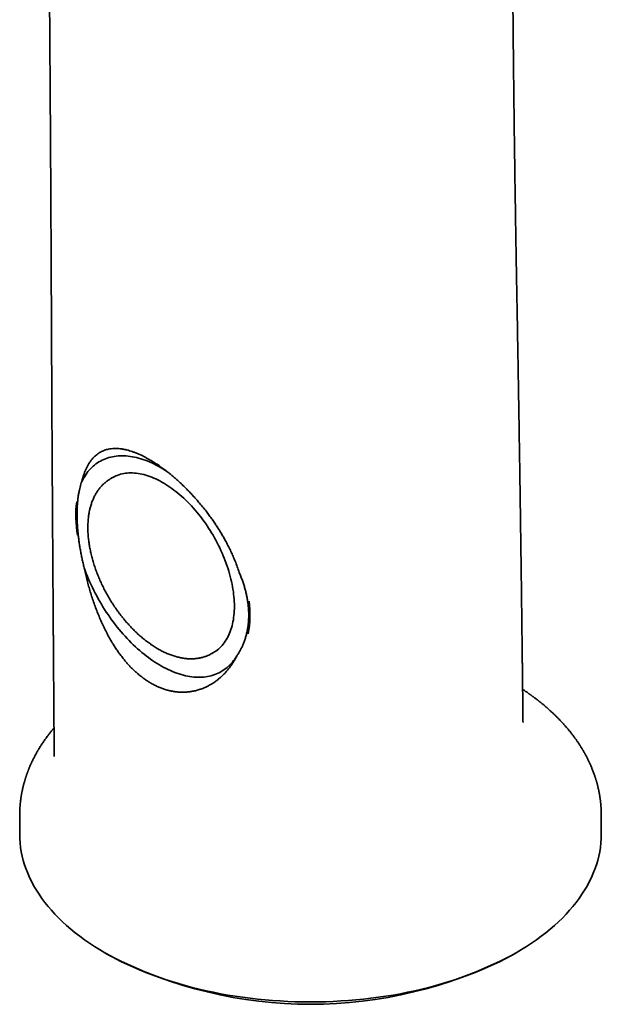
# Model space of a CAD drawing. Header units: millimetres. Extents: x 8 to 756, y 12 to 1057.
# Tile 7 of 28: x 594 to 646, y 270 to 357. Entities that reach past the tile are written whole.
import ezdxf

# ---------------------------------------------------------------- set-up
doc = ezdxf.new("R2010")
doc.units = ezdxf.units.MM

msp = doc.modelspace()

# ---------------------------------------------------------------- linework, layer by layer
at = {"color": 7, "linetype": 'Continuous', "lineweight": 35}
for p, q in [((602.256, 316.269), (602.115, 316.187)), ((611.064, 300.685), (611.206, 300.767)), ((611.066, 300.686), (611.064, 300.685)), ((601.59, 274.165), (601.943, 273.961)), ((637.658, 273.961), (638.012, 274.165))]:
    msp.add_line(p, q, dxfattribs=at)
at = {"color": 7, "linetype": 'Continuous', "lineweight": 35, "flags": 128}
for points in [[(599.548, 315.92), (599.628, 316.08), (599.713, 316.235), (599.803, 316.384), (599.897, 316.529), (599.996, 316.668), (600.098, 316.801), (600.205, 316.929), (600.317, 317.051), (600.432, 317.167), (600.552, 317.278), (600.675, 317.383), (600.802, 317.481), (600.933, 317.574), (601.068, 317.66), (601.207, 317.741), (601.349, 317.815), (601.494, 317.883), (601.643, 317.944), (601.795, 317.999), (601.95, 318.048), (602.108, 318.091), (602.269, 318.127), (602.433, 318.156), (602.6, 318.179), (602.769, 318.196), (602.941, 318.206), (603.115, 318.209), (603.292, 318.206), (603.47, 318.196), (603.651, 318.18), (603.833, 318.157), (604.018, 318.128), (604.204, 318.093), (604.391, 318.051), (604.58, 318.002), (604.77, 317.947), (604.962, 317.886), (605.154, 317.819), (605.347, 317.745), (605.541, 317.665), (605.736, 317.578), (605.931, 317.486), (606.127, 317.388), (606.323, 317.283), (606.519, 317.173), (606.715, 317.057), (606.911, 316.935), (607.04, 316.851)], [(602.256, 316.269), (602.288, 316.287), (602.417, 316.355), (602.55, 316.418), (602.686, 316.473), (602.825, 316.523), (602.968, 316.566), (603.113, 316.603), (603.262, 316.633), (603.413, 316.656), (603.567, 316.674), (603.723, 316.684), (603.882, 316.688), (604.043, 316.686), (604.206, 316.677), (604.371, 316.661), (604.538, 316.639), (604.707, 316.61), (604.878, 316.575), (605.05, 316.534), (605.223, 316.486), (605.398, 316.432), (605.573, 316.371), (605.75, 316.304), (605.927, 316.231), (606.105, 316.151), (606.284, 316.066), (606.462, 315.974), (606.641, 315.877), (606.821, 315.773), (607, 315.664), (607.178, 315.549), (607.357, 315.429), (607.535, 315.303), (607.712, 315.171), (607.889, 315.034), (608.064, 314.892), (608.239, 314.745), (608.412, 314.593), (608.584, 314.436), (608.755, 314.274), (608.924, 314.108), (609.091, 313.937), (609.256, 313.762), (609.419, 313.582), (609.58, 313.399), (609.739, 313.211), (609.895, 313.02), (610.049, 312.825), (610.2, 312.627), (610.349, 312.426), (610.494, 312.221), (610.637, 312.013), (610.776, 311.803), (610.912, 311.59), (611.045, 311.375), (611.174, 311.157), (611.3, 310.937), (611.422, 310.715), (611.54, 310.492), (611.655, 310.266), (611.765, 310.04), (611.872, 309.812), (611.974, 309.583), (612.072, 309.354), (612.166, 309.123), (612.256, 308.892), (612.341, 308.661), (612.422, 308.43), (612.498, 308.199), (612.569, 307.968), (612.636, 307.738), (612.698, 307.508), (612.755, 307.279), (612.808, 307.051), (612.855, 306.824), (612.898, 306.598), (612.936, 306.374), (612.969, 306.152), (612.996, 305.932), (613.019, 305.713), (613.037, 305.497), (613.049, 305.284), (613.057, 305.073), (613.06, 304.864), (613.057, 304.659), (613.049, 304.457), (613.037, 304.258), (613.019, 304.062), (612.996, 303.87), (612.969, 303.682), (612.936, 303.498), (612.898, 303.317), (612.855, 303.141), (612.808, 302.969), (612.755, 302.801), (612.698, 302.639), (612.636, 302.48), (612.569, 302.327), (612.498, 302.179), (612.422, 302.035), (612.341, 301.897), (612.256, 301.764), (612.166, 301.637), (612.072, 301.515), (611.974, 301.399), (611.872, 301.288), (611.765, 301.183), (611.655, 301.084), (611.54, 300.991), (611.422, 300.904), (611.3, 300.824), (611.206, 300.767)], [(613.278, 300.477), (613.186, 300.33), (613.09, 300.189), (612.989, 300.053), (612.884, 299.923), (612.775, 299.798), (612.661, 299.679), (612.544, 299.565), (612.422, 299.458), (612.297, 299.356), (612.168, 299.261), (612.035, 299.171), (611.898, 299.088), (611.758, 299.011), (611.614, 298.94), (611.467, 298.876), (611.317, 298.817), (611.163, 298.765), (611.007, 298.72), (610.847, 298.681), (610.685, 298.648), (610.519, 298.622), (610.351, 298.602), (610.181, 298.589), (610.008, 298.583), (609.833, 298.583), (609.655, 298.589), (609.476, 298.602), (609.294, 298.621), (609.111, 298.647), (608.926, 298.68), (608.739, 298.719), (608.551, 298.764), (608.362, 298.816), (608.171, 298.874), (607.979, 298.938), (607.787, 299.009), (607.593, 299.086), (607.399, 299.169), (607.204, 299.258), (607.008, 299.353), (606.813, 299.455), (606.617, 299.562), (606.421, 299.675), (606.225, 299.794), (606.029, 299.918), (605.834, 300.049), (605.639, 300.184), (605.445, 300.326), (605.251, 300.472), (605.058, 300.624), (604.867, 300.781), (604.676, 300.943), (604.486, 301.11), (604.298, 301.282), (604.112, 301.459), (603.927, 301.64), (603.743, 301.826), (603.562, 302.016), (603.382, 302.21), (603.205, 302.409), (603.03, 302.611), (602.857, 302.817), (602.686, 303.027), (602.518, 303.241), (602.353, 303.458), (602.191, 303.678), (602.031, 303.902), (601.874, 304.128), (601.721, 304.357), (601.57, 304.589), (601.423, 304.823), (601.28, 305.06), (601.139, 305.299), (601.003, 305.54), (600.87, 305.783), (600.741, 306.028), (600.615, 306.274), (600.494, 306.522), (600.376, 306.771), (600.263, 307.021), (600.154, 307.272), (600.049, 307.523), (599.948, 307.775), (599.852, 308.028), (599.76, 308.281)], [(594.051, 284.675), (594.06, 284.286), (594.086, 283.897), (594.13, 283.508), (594.192, 283.121), (594.271, 282.734), (594.368, 282.349), (594.482, 281.966), (594.613, 281.584), (594.762, 281.205), (594.928, 280.827), (595.111, 280.453), (595.311, 280.081), (595.528, 279.713), (595.761, 279.348), (596.011, 278.986), (596.277, 278.629), (596.559, 278.275), (596.857, 277.926), (597.171, 277.582), (597.501, 277.242), (597.845, 276.908), (598.205, 276.579), (598.579, 276.255), (598.969, 275.937), (599.372, 275.625), (599.789, 275.32), (600.22, 275.021), (600.665, 274.728), (601.122, 274.442), (601.593, 274.164)], [(601.593, 274.164), (602.076, 273.892), (602.571, 273.628), (603.077, 273.371), (603.596, 273.122), (604.125, 272.881), (604.665, 272.649), (605.216, 272.424), (605.776, 272.208), (606.346, 272), (606.926, 271.801), (607.514, 271.611), (608.11, 271.43), (608.715, 271.258), (609.327, 271.095), (609.947, 270.941), (610.573, 270.797), (611.205, 270.662), (611.844, 270.537), (612.487, 270.422), (613.136, 270.316), (613.789, 270.22), (614.447, 270.134), (615.108, 270.059), (615.773, 269.993), (616.44, 269.937), (617.109, 269.891), (617.78, 269.855), (618.453, 269.83), (619.127, 269.815), (619.801, 269.81), (620.475, 269.815), (621.148, 269.83), (621.821, 269.855), (622.492, 269.891), (623.162, 269.937), (623.829, 269.993), (624.493, 270.059), (625.154, 270.134), (625.812, 270.22), (626.465, 270.316), (627.114, 270.422), (627.758, 270.537), (628.396, 270.662), (629.029, 270.797), (629.655, 270.941), (630.274, 271.095), (630.886, 271.258), (631.491, 271.43), (632.088, 271.611), (632.676, 271.801), (633.255, 272), (633.825, 272.208), (634.386, 272.424), (634.936, 272.649), (635.476, 272.881), (636.006, 273.122), (636.524, 273.371), (637.031, 273.628), (637.526, 273.892), (638.009, 274.164), (638.479, 274.442), (638.937, 274.728), (639.381, 275.021), (639.812, 275.32), (640.23, 275.625), (640.633, 275.937), (641.022, 276.255), (641.396, 276.579), (641.756, 276.908), (642.101, 277.242), (642.43, 277.582), (642.744, 277.926), (643.042, 278.275), (643.325, 278.629), (643.591, 278.986), (643.84, 279.348), (644.074, 279.713), (644.29, 280.081), (644.49, 280.453), (644.673, 280.827), (644.839, 281.205), (644.988, 281.584), (645.12, 281.966), (645.234, 282.349), (645.33, 282.734), (645.41, 283.121), (645.471, 283.508), (645.515, 283.897), (645.542, 284.286), (645.551, 284.675)]]:
    msp.add_lwpolyline(points, dxfattribs=at)
at = {"color": 7, "linetype": 'Continuous', "lineweight": 35}
for centre, radius, start, end in [((609.694, 312.912), 10.67, 173.39482, 189.40287), ((604.618, 304.124), 9.822, 350.11597, 6.99946), ((619.801, 308.316), 38.719, 242.53519, 297.46481)]:
    msp.add_arc(centre, radius, start, end, dxfattribs=at)
for points, knots in [([(638.618, 294.559), (638.616, 294.754), (638.612, 295.145), (638.606, 295.725), (638.599, 296.293), (638.593, 296.831), (638.588, 297.341), (638.582, 297.824), (638.577, 298.29), (638.572, 298.739), (638.567, 299.171), (638.562, 299.586), (638.557, 299.984), (638.553, 300.365), (638.549, 300.729), (638.544, 301.075), (638.54, 301.405), (638.537, 301.724), (638.533, 302.04), (638.526, 302.586), (638.517, 303.358), (638.505, 304.35), (638.492, 305.325), (638.48, 306.284), (638.468, 307.207), (638.456, 308.093), (638.445, 308.944), (638.435, 309.671), (638.427, 310.284), (638.42, 310.793), (638.413, 311.32), (638.405, 311.868), (638.397, 312.438), (638.389, 313.03), (638.38, 313.641), (638.371, 314.265), (638.362, 314.891), (638.353, 315.506), (638.344, 316.103), (638.335, 316.682), (638.327, 317.241), (638.319, 317.783), (638.311, 318.307), (638.302, 318.865), (638.293, 319.456), (638.283, 320.079), (638.274, 320.694), (638.264, 321.31), (638.254, 321.936), (638.244, 322.568), (638.233, 323.207), (638.224, 323.758), (638.217, 324.221), (638.21, 324.599), (638.204, 324.99), (638.197, 325.396), (638.19, 325.814), (638.183, 326.243), (638.175, 326.684), (638.168, 327.136), (638.158, 327.717), (638.145, 328.422), (638.131, 329.248), (638.117, 330.075), (638.102, 330.875), (638.089, 331.641), (638.076, 332.366), (638.063, 333.069), (638.05, 333.749), (638.039, 334.408), (638.027, 335.044), (638.016, 335.678), (638.005, 336.317), (637.994, 336.973), (637.983, 337.634), (637.972, 338.301), (637.959, 339.129), (637.943, 340.12), (637.926, 341.278), (637.911, 342.245), (637.9, 343.014), (637.892, 343.58), (637.884, 344.151), (637.876, 344.729), (637.868, 345.33), (637.859, 345.96), (637.85, 346.62), (637.841, 347.299), (637.833, 347.996), (637.824, 348.712), (637.815, 349.433), (637.806, 350.156), (637.798, 350.883), (637.789, 351.626), (637.781, 352.386), (637.773, 353.086), (637.767, 353.724), (637.761, 354.298), (637.755, 354.882), (637.749, 355.481), (637.743, 356.096), (637.737, 356.729), (637.731, 357.402), (637.725, 358.116), (637.718, 358.873), (637.712, 359.651), (637.705, 360.451), (637.701, 360.991), (637.699, 361.265)], [0, 0, 0, 0, 0.00877, 0.017549, 0.026045, 0.034256, 0.041737, 0.048966, 0.055942, 0.062664, 0.069134, 0.075351, 0.081315, 0.087025, 0.092483, 0.097688, 0.102554, 0.107308, 0.112039, 0.116745, 0.131865, 0.146736, 0.161358, 0.175729, 0.189853, 0.202817, 0.215571, 0.228115, 0.235486, 0.243105, 0.250989, 0.259137, 0.267725, 0.276589, 0.285729, 0.295144, 0.304621, 0.313829, 0.322766, 0.331412, 0.339788, 0.347893, 0.355728, 0.363309, 0.372941, 0.382247, 0.391226, 0.400535, 0.409879, 0.419326, 0.428876, 0.43853, 0.443992, 0.449631, 0.455483, 0.461548, 0.467827, 0.474201, 0.480782, 0.487568, 0.494475, 0.506819, 0.519174, 0.531541, 0.543901, 0.555089, 0.565948, 0.576479, 0.586682, 0.596556, 0.606102, 0.615319, 0.625125, 0.634952, 0.644883, 0.654918, 0.665058, 0.682188, 0.699608, 0.717318, 0.725768, 0.734281, 0.742859, 0.751506, 0.760342, 0.769986, 0.77991, 0.790113, 0.800597, 0.81136, 0.822402, 0.83307, 0.843987, 0.855153, 0.866567, 0.87823, 0.886714, 0.895324, 0.904068, 0.913046, 0.922287, 0.931791, 0.94156, 0.952609, 0.963978, 0.975666, 0.987674, 1, 1, 1, 1]), ([(596.684, 359.777), (596.687, 359.307), (596.694, 358.372), (596.704, 356.979), (596.714, 355.606), (596.724, 354.252), (596.733, 352.916), (596.742, 351.6), (596.751, 350.302), (596.759, 349.004), (596.767, 347.705), (596.776, 346.407), (596.783, 345.129), (596.791, 343.872), (596.798, 342.635), (596.805, 341.42), (596.811, 340.224), (596.818, 339.049), (596.824, 337.895), (596.83, 336.761), (596.835, 335.648), (596.841, 334.576), (596.846, 333.543), (596.85, 332.55), (596.855, 331.574), (596.859, 330.617), (596.864, 329.659), (596.868, 328.701), (596.873, 327.743), (596.877, 326.805), (596.882, 325.888), (596.887, 324.99), (596.891, 324.128), (596.896, 323.302), (596.9, 322.511), (596.904, 321.737), (596.908, 320.982), (596.912, 320.244), (596.916, 319.524), (596.92, 318.822), (596.924, 318.138), (596.928, 317.472), (596.932, 316.827), (596.936, 316.204), (596.939, 315.603), (596.943, 315.018), (596.947, 314.434), (596.95, 313.851), (596.954, 313.271), (596.957, 312.711), (596.961, 312.173), (596.964, 311.655), (596.967, 311.167), (596.97, 310.708), (596.973, 310.277), (596.976, 309.865), (596.978, 309.472), (596.981, 309.09), (596.983, 308.72), (596.986, 308.364), (596.988, 308.028), (596.99, 307.712), (596.992, 307.415), (596.994, 307.139), (596.996, 306.884), (596.997, 306.65), (596.999, 306.431), (597, 306.227), (597.002, 306.03), (597.003, 305.842), (597.004, 305.665), (597.005, 305.507), (597.006, 305.369), (597.007, 305.268), (597.007, 305.197), (597.008, 305.142), (597.008, 305.071), (597.009, 304.979), (597.01, 304.866), (597.011, 304.732), (597.012, 304.577), (597.013, 304.401), (597.015, 304.205), (597.016, 303.987), (597.018, 303.749), (597.02, 303.496), (597.021, 303.228), (597.024, 302.947), (597.026, 302.647), (597.028, 302.329), (597.03, 301.992), (597.033, 301.638), (597.036, 301.265), (597.039, 300.867), (597.042, 300.443), (597.045, 299.994), (597.048, 299.524), (597.052, 299.034), (597.056, 298.524), (597.059, 297.995), (597.063, 297.445), (597.068, 296.875), (597.072, 296.285), (597.076, 295.676), (597.081, 295.046), (597.086, 294.409), (597.09, 293.766), (597.095, 293.117), (597.1, 292.451), (597.104, 291.932), (597.106, 291.635), (597.106, 291.567)], [0, 0, 0, 0, 0.020637, 0.041, 0.06109, 0.080906, 0.100448, 0.119718, 0.138715, 0.157439, 0.176763, 0.195788, 0.214514, 0.232942, 0.251072, 0.268903, 0.286437, 0.303673, 0.320612, 0.337252, 0.353596, 0.369642, 0.384499, 0.399091, 0.41342, 0.427486, 0.441291, 0.455647, 0.469709, 0.483476, 0.496949, 0.510126, 0.523008, 0.534883, 0.546495, 0.557843, 0.568928, 0.57975, 0.590308, 0.600602, 0.610632, 0.620397, 0.629899, 0.638974, 0.647794, 0.656358, 0.664668, 0.673479, 0.681984, 0.690183, 0.698075, 0.70566, 0.712939, 0.719521, 0.72583, 0.731866, 0.73763, 0.743121, 0.748647, 0.753866, 0.758778, 0.763391, 0.76775, 0.771862, 0.775512, 0.778942, 0.782152, 0.785142, 0.787912, 0.790793, 0.79339, 0.795703, 0.797732, 0.799477, 0.80012, 0.800861, 0.801907, 0.803258, 0.804915, 0.806879, 0.809148, 0.811723, 0.814604, 0.817791, 0.821284, 0.825082, 0.828935, 0.833058, 0.837451, 0.842113, 0.847043, 0.852243, 0.857711, 0.863448, 0.869746, 0.876338, 0.883224, 0.890404, 0.897877, 0.905644, 0.913705, 0.922059, 0.930706, 0.939647, 0.948882, 0.95841, 0.967663, 0.977177, 0.986953, 0.99699, 1, 1, 1, 1]), ([(605.529, 317.875), (605.45, 317.92), (605.291, 318.011), (605.055, 318.134), (604.804, 318.259), (604.538, 318.38), (604.267, 318.49), (604.012, 318.583), (603.771, 318.661), (603.511, 318.732), (603.237, 318.792), (602.951, 318.836), (602.676, 318.858), (602.411, 318.859), (602.157, 318.839), (601.93, 318.801), (601.728, 318.751), (601.549, 318.692), (601.376, 318.62), (601.21, 318.536), (601.05, 318.44), (600.897, 318.331), (600.751, 318.21), (600.603, 318.069), (600.456, 317.906), (600.31, 317.719), (600.174, 317.515), (600.048, 317.296), (599.931, 317.06), (599.823, 316.808), (599.724, 316.54), (599.631, 316.247), (599.577, 316.033), (599.548, 315.92)], [0, 0, 0, 0, 0.024662, 0.049332, 0.073994, 0.104661, 0.135328, 0.162958, 0.190588, 0.218383, 0.254403, 0.29045, 0.326473, 0.363048, 0.399648, 0.436228, 0.465471, 0.494835, 0.524199, 0.553811, 0.583423, 0.61328, 0.643136, 0.673109, 0.708306, 0.743678, 0.779049, 0.814781, 0.850512, 0.886604, 0.922695, 0.958959, 1, 1, 1, 1]), ([(613.49, 307.871), (613.434, 308.038), (613.322, 308.372), (613.139, 308.848), (612.95, 309.299), (612.756, 309.726), (612.547, 310.155), (612.339, 310.555), (612.134, 310.925), (611.937, 311.265), (611.737, 311.595), (611.534, 311.914), (611.319, 312.239), (611.087, 312.576), (610.837, 312.923), (610.555, 313.297), (610.241, 313.694), (609.923, 314.076), (609.628, 314.415), (609.358, 314.713), (609.068, 315.021), (608.756, 315.339), (608.423, 315.663), (608.107, 315.957), (607.81, 316.221), (607.532, 316.458), (607.229, 316.706), (606.904, 316.959), (606.557, 317.214), (606.213, 317.452), (605.869, 317.675), (605.643, 317.808), (605.529, 317.875)], [0, 0, 0, 0, 0.042508, 0.085017, 0.121196, 0.157376, 0.194154, 0.230931, 0.260414, 0.289905, 0.319387, 0.346842, 0.374296, 0.405745, 0.437204, 0.468652, 0.508481, 0.548309, 0.577739, 0.60718, 0.636609, 0.671233, 0.705876, 0.740496, 0.768611, 0.796738, 0.824852, 0.86033, 0.895042, 0.929959, 0.964876, 1, 1, 1, 1]), ([(599.548, 315.92), (599.52, 315.841), (599.465, 315.685), (599.394, 315.433), (599.33, 315.169), (599.275, 314.889), (599.228, 314.594), (599.19, 314.283), (599.16, 313.96), (599.14, 313.629), (599.129, 313.289), (599.127, 312.943), (599.133, 312.588), (599.147, 312.22), (599.171, 311.84), (599.204, 311.448), (599.246, 311.05), (599.296, 310.654), (599.354, 310.262), (599.418, 309.874), (599.49, 309.482), (599.571, 309.085), (599.66, 308.684), (599.727, 308.415), (599.76, 308.281)], [0, 0, 0, 0, 0.045327, 0.090693, 0.136057, 0.181383, 0.228001, 0.274662, 0.321322, 0.367939, 0.413278, 0.458657, 0.504036, 0.549374, 0.59606, 0.642789, 0.689518, 0.736204, 0.779851, 0.823515, 0.867162, 0.911436, 0.955726, 1, 1, 1, 1]), ([(602.117, 316.188), (602.097, 316.176), (602.034, 316.14), (601.931, 316.074), (601.81, 315.99), (601.693, 315.9), (601.578, 315.805), (601.468, 315.705), (601.361, 315.599), (601.258, 315.488), (601.159, 315.372), (601.064, 315.251), (600.972, 315.125), (600.885, 314.994), (600.802, 314.858), (600.723, 314.717), (600.648, 314.572), (600.578, 314.422), (600.512, 314.268), (600.451, 314.109), (600.394, 313.946), (600.342, 313.778), (600.295, 313.607), (600.252, 313.432), (600.215, 313.254), (600.182, 313.072), (600.153, 312.886), (600.13, 312.698), (600.111, 312.506), (600.098, 312.311), (600.089, 312.114), (600.085, 311.914), (600.085, 311.712), (600.091, 311.508), (600.101, 311.302), (600.116, 311.093), (600.136, 310.883), (600.161, 310.671), (600.19, 310.458), (600.223, 310.243), (600.262, 310.028), (600.305, 309.811), (600.352, 309.593), (600.404, 309.375), (600.46, 309.156), (600.521, 308.937), (600.585, 308.717), (600.654, 308.497), (600.728, 308.277), (600.805, 308.058), (600.887, 307.838), (600.972, 307.62), (601.062, 307.401), (601.155, 307.184), (601.252, 306.967), (601.353, 306.752), (601.458, 306.537), (601.566, 306.324), (601.678, 306.113), (601.793, 305.903), (601.912, 305.695), (602.034, 305.489), (602.159, 305.285), (602.287, 305.083), (602.418, 304.883), (602.552, 304.686), (602.689, 304.492), (602.829, 304.3), (602.971, 304.111), (603.116, 303.926), (603.264, 303.743), (603.414, 303.564), (603.566, 303.388), (603.72, 303.216), (603.876, 303.047), (604.035, 302.882), (604.195, 302.721), (604.357, 302.564), (604.521, 302.411), (604.686, 302.263), (604.852, 302.119), (605.021, 301.979), (605.19, 301.844), (605.36, 301.713), (605.532, 301.588), (605.704, 301.467), (605.877, 301.351), (606.051, 301.24), (606.189, 301.157), (606.268, 301.111), (606.29, 301.098)], [0, 0, 0, 0, 0.005191, 0.016118, 0.027045, 0.037981, 0.04893, 0.059901, 0.070897, 0.081926, 0.09299, 0.104094, 0.115241, 0.126433, 0.137671, 0.148955, 0.160284, 0.171657, 0.183071, 0.194525, 0.206015, 0.217537, 0.229089, 0.240666, 0.252264, 0.263881, 0.275512, 0.287156, 0.298809, 0.310468, 0.322131, 0.333797, 0.345464, 0.357129, 0.368793, 0.380453, 0.392109, 0.403762, 0.415409, 0.427052, 0.43869, 0.450322, 0.461949, 0.473572, 0.485189, 0.496801, 0.508409, 0.520012, 0.531611, 0.543206, 0.554797, 0.566386, 0.577971, 0.589553, 0.601133, 0.612711, 0.624288, 0.635863, 0.647437, 0.65901, 0.670583, 0.682156, 0.693729, 0.705303, 0.716878, 0.728454, 0.740032, 0.751611, 0.763193, 0.774778, 0.786365, 0.797956, 0.809551, 0.821149, 0.832752, 0.844359, 0.855971, 0.867588, 0.879211, 0.890839, 0.902472, 0.914112, 0.925757, 0.937408, 0.949065, 0.960727, 0.972395, 0.984068, 0.995745, 1, 1, 1, 1]), ([(599.76, 308.281), (599.795, 308.116), (599.866, 307.785), (599.986, 307.286), (600.117, 306.782), (600.261, 306.276), (600.417, 305.767), (600.587, 305.258), (600.77, 304.748), (600.968, 304.236), (601.181, 303.723), (601.4, 303.237), (601.619, 302.784), (601.838, 302.36), (602.068, 301.941), (602.296, 301.556), (602.516, 301.207), (602.727, 300.892), (602.959, 300.567), (603.19, 300.265), (603.419, 299.986), (603.629, 299.744), (603.845, 299.511), (604.067, 299.287), (604.294, 299.072), (604.555, 298.842), (604.831, 298.619), (605.123, 298.405), (605.399, 298.219), (605.586, 298.108), (605.679, 298.053)], [0, 0, 0, 0, 0.0411424, 0.0825172, 0.1238918, 0.1657689, 0.2076457, 0.2500451, 0.2924441, 0.3351067, 0.3791883, 0.4232692, 0.4608435, 0.4984174, 0.5367892, 0.5751603, 0.6060816, 0.6370142, 0.667934, 0.704688, 0.7318525, 0.7590265, 0.7861904, 0.813712, 0.8412441, 0.8687654, 0.9066173, 0.9377396, 0.9688777, 1, 1, 1, 1]), ([(613.278, 300.477), (613.335, 300.563), (613.449, 300.733), (613.602, 301.004), (613.744, 301.284), (613.871, 301.578), (613.985, 301.884), (614.085, 302.203), (614.168, 302.53), (614.234, 302.863), (614.283, 303.2), (614.315, 303.541), (614.332, 303.888), (614.332, 304.244), (614.316, 304.608), (614.282, 304.979), (614.231, 305.355), (614.165, 305.724), (614.086, 306.085), (613.995, 306.438), (613.89, 306.794), (613.77, 307.152), (613.638, 307.512), (613.539, 307.751), (613.49, 307.871)], [0, 0, 0, 0, 0.045466, 0.090969, 0.136472, 0.181937, 0.228693, 0.275493, 0.322291, 0.369047, 0.414525, 0.460044, 0.505563, 0.551041, 0.59788, 0.644763, 0.691647, 0.738487, 0.781759, 0.825048, 0.86832, 0.912207, 0.956112, 1, 1, 1, 1]), ([(606.29, 301.098), (606.321, 301.081), (606.41, 301.03), (606.558, 300.949), (606.733, 300.859), (606.909, 300.775), (607.085, 300.696), (607.26, 300.623), (607.435, 300.556), (607.61, 300.494), (607.784, 300.438), (607.958, 300.389), (608.131, 300.345), (608.302, 300.308), (608.473, 300.277), (608.642, 300.252), (608.81, 300.233), (608.976, 300.22), (609.14, 300.213), (609.303, 300.213), (609.463, 300.219), (609.621, 300.231), (609.777, 300.249), (609.93, 300.273), (610.08, 300.303), (610.228, 300.34), (610.373, 300.382), (610.515, 300.429), (610.654, 300.483), (610.791, 300.542), (610.923, 300.607), (611.015, 300.656), (611.062, 300.684), (611.066, 300.687)], [0, 0, 0, 0, 0.018332, 0.052912, 0.087501, 0.12209, 0.156673, 0.191243, 0.225795, 0.260321, 0.294811, 0.329256, 0.363647, 0.397971, 0.432218, 0.466377, 0.500436, 0.534385, 0.568214, 0.601915, 0.635482, 0.66891, 0.702196, 0.735344, 0.768354, 0.801235, 0.833995, 0.866645, 0.899201, 0.931677, 0.964092, 0.996465, 1, 1, 1, 1]), ([(605.68, 298.053), (605.782, 297.996), (605.987, 297.881), (606.3, 297.732), (606.616, 297.601), (606.935, 297.49), (607.259, 297.399), (607.583, 297.33), (607.91, 297.281), (608.244, 297.254), (608.585, 297.25), (608.931, 297.272), (609.273, 297.317), (609.61, 297.387), (609.94, 297.48), (610.243, 297.588), (610.521, 297.707), (610.775, 297.832), (611.022, 297.971), (611.262, 298.124), (611.496, 298.291), (611.722, 298.471), (611.94, 298.663), (612.156, 298.874), (612.367, 299.104), (612.574, 299.353), (612.768, 299.616), (612.951, 299.891), (613.123, 300.177), (613.226, 300.377), (613.278, 300.477)], [0, 0, 0, 0, 0.033989, 0.068254, 0.10252, 0.137374, 0.172228, 0.207683, 0.243139, 0.278886, 0.317782, 0.356705, 0.395605, 0.435054, 0.474528, 0.513981, 0.546703, 0.579568, 0.612434, 0.645595, 0.678756, 0.712208, 0.745661, 0.779252, 0.815897, 0.852555, 0.8892, 0.926129, 0.963071, 1, 1, 1, 1]), ([(645.551, 284.675), (645.551, 284.753), (645.551, 284.904), (645.551, 285.119), (645.551, 285.313), (645.551, 285.486), (645.551, 285.638), (645.551, 285.769), (645.551, 285.872), (645.551, 285.948), (645.551, 286.003), (645.551, 286.047), (645.551, 286.083), (645.551, 286.119), (645.551, 286.162), (645.551, 286.204), (645.551, 286.24), (645.551, 286.272), (645.551, 286.306), (645.551, 286.354), (645.551, 286.401), (645.55, 286.446), (645.55, 286.498), (645.549, 286.565), (645.547, 286.648), (645.544, 286.733), (645.541, 286.814), (645.538, 286.892), (645.534, 286.957), (645.531, 287.011), (645.528, 287.057), (645.524, 287.109), (645.52, 287.164), (645.516, 287.22), (645.51, 287.287), (645.503, 287.366), (645.494, 287.463), (645.482, 287.566), (645.469, 287.675), (645.453, 287.798), (645.439, 287.901), (645.427, 287.979), (645.42, 288.02), (645.415, 288.056), (645.408, 288.096), (645.4, 288.144), (645.391, 288.198), (645.376, 288.281), (645.356, 288.39), (645.333, 288.505), (645.313, 288.598), (645.296, 288.676), (645.278, 288.758), (645.258, 288.843), (645.239, 288.921), (645.221, 288.993), (645.203, 289.065), (645.182, 289.144), (645.159, 289.228), (645.136, 289.311), (645.113, 289.389), (645.092, 289.463), (645.07, 289.535), (645.045, 289.613), (645.02, 289.694), (644.992, 289.778), (644.963, 289.865), (644.93, 289.96), (644.89, 290.073), (644.842, 290.204), (644.786, 290.349), (644.73, 290.488), (644.675, 290.621), (644.619, 290.753), (644.567, 290.872), (644.521, 290.973), (644.485, 291.051), (644.449, 291.126), (644.412, 291.203), (644.373, 291.284), (644.331, 291.368), (644.29, 291.449), (644.249, 291.528), (644.209, 291.604), (644.169, 291.679), (644.127, 291.757), (644.081, 291.84), (644.034, 291.923), (643.989, 292.002), (643.945, 292.078), (643.899, 292.156), (643.851, 292.237), (643.8, 292.32), (643.751, 292.4), (643.701, 292.479), (643.649, 292.561), (643.592, 292.649), (643.528, 292.745), (643.462, 292.844), (643.399, 292.935), (643.344, 293.014), (643.294, 293.085), (643.242, 293.158), (643.184, 293.237), (643.122, 293.321), (643.05, 293.418), (642.971, 293.522), (642.89, 293.626), (642.818, 293.717), (642.752, 293.8), (642.683, 293.885), (642.605, 293.978), (642.52, 294.08), (642.435, 294.179), (642.353, 294.274), (642.276, 294.361), (642.2, 294.445), (642.128, 294.524), (642.064, 294.594), (642.003, 294.659), (641.941, 294.725), (641.87, 294.8), (641.788, 294.885), (641.693, 294.982), (641.591, 295.084), (641.485, 295.188), (641.382, 295.288), (641.28, 295.385), (641.177, 295.482), (641.084, 295.568), (641.002, 295.643), (640.932, 295.706), (640.86, 295.769), (640.788, 295.833), (640.717, 295.895), (640.652, 295.952), (640.595, 296), (640.541, 296.046), (640.481, 296.097), (640.408, 296.158), (640.33, 296.223), (640.254, 296.285), (640.183, 296.342), (640.118, 296.395), (640.059, 296.441), (640.007, 296.483), (639.953, 296.525), (639.889, 296.575), (639.813, 296.634), (639.728, 296.699), (639.637, 296.768), (639.551, 296.831), (639.473, 296.889), (639.404, 296.94), (639.341, 296.985), (639.288, 297.023), (639.247, 297.053), (639.21, 297.079), (639.167, 297.11), (639.113, 297.148), (639.046, 297.195), (638.969, 297.248), (638.892, 297.301), (638.815, 297.354), (638.742, 297.403), (638.665, 297.455), (638.612, 297.49), (638.586, 297.507)], [0, 0, 0, 0, 0.014164, 0.027073, 0.038724, 0.04912, 0.058259, 0.066141, 0.072768, 0.076659, 0.079934, 0.082594, 0.084638, 0.086447, 0.089131, 0.092289, 0.094026, 0.095704, 0.09736, 0.099079, 0.102705, 0.104537, 0.106428, 0.112101, 0.118111, 0.124033, 0.129793, 0.13526, 0.140283, 0.143491, 0.146468, 0.150076, 0.154228, 0.158188, 0.161824, 0.168166, 0.174817, 0.182192, 0.189871, 0.197838, 0.207967, 0.211733, 0.214354, 0.216576, 0.219356, 0.222868, 0.226849, 0.230752, 0.240585, 0.249828, 0.255122, 0.260397, 0.266328, 0.272806, 0.278428, 0.283141, 0.288184, 0.29395, 0.300025, 0.306239, 0.311875, 0.316907, 0.322114, 0.327576, 0.333806, 0.339708, 0.345883, 0.352883, 0.36031, 0.370635, 0.381772, 0.39226, 0.40155, 0.411307, 0.42178, 0.428059, 0.433995, 0.439431, 0.445149, 0.451425, 0.457716, 0.464219, 0.47003, 0.475792, 0.481583, 0.487288, 0.493859, 0.500664, 0.506701, 0.512249, 0.518398, 0.524979, 0.531237, 0.537965, 0.543879, 0.550068, 0.55727, 0.565015, 0.573062, 0.580967, 0.587027, 0.592352, 0.598298, 0.604805, 0.611731, 0.61893, 0.628665, 0.637436, 0.644962, 0.651297, 0.658314, 0.666451, 0.675013, 0.684224, 0.691736, 0.699414, 0.706734, 0.713693, 0.719971, 0.725138, 0.73074, 0.73737, 0.744956, 0.753378, 0.763319, 0.772546, 0.781537, 0.790394, 0.7992, 0.80834, 0.814139, 0.820062, 0.826032, 0.832047, 0.838093, 0.843567, 0.848159, 0.851894, 0.856724, 0.862866, 0.869496, 0.875478, 0.880805, 0.886332, 0.890917, 0.894573, 0.898503, 0.903481, 0.909388, 0.916111, 0.923037, 0.930122, 0.935375, 0.940712, 0.945582, 0.949456, 0.952336, 0.954814, 0.95758, 0.961859, 0.966687, 0.972193, 0.978651, 0.98349, 0.988754, 0.994445, 1, 1, 1, 1]), ([(597.088, 294.087), (597.075, 294.072), (597.04, 294.031), (596.981, 293.961), (596.911, 293.876), (596.841, 293.789), (596.728, 293.647), (596.573, 293.448), (596.38, 293.188), (596.188, 292.917), (596.005, 292.643), (595.868, 292.428), (595.776, 292.279), (595.726, 292.195), (595.679, 292.117), (595.637, 292.045), (595.595, 291.972), (595.55, 291.892), (595.501, 291.805), (595.452, 291.715), (595.404, 291.626), (595.36, 291.542), (595.315, 291.456), (595.269, 291.365), (595.222, 291.27), (595.178, 291.179), (595.138, 291.095), (595.101, 291.016), (595.067, 290.942), (595.033, 290.867), (594.998, 290.789), (594.96, 290.7), (594.92, 290.606), (594.883, 290.517), (594.852, 290.441), (594.827, 290.377), (594.805, 290.32), (594.784, 290.266), (594.763, 290.21), (594.741, 290.152), (594.719, 290.093), (594.698, 290.035), (594.678, 289.979), (594.659, 289.923), (594.64, 289.869), (594.624, 289.82), (594.609, 289.776), (594.594, 289.731), (594.576, 289.676), (594.555, 289.611), (594.533, 289.539), (594.512, 289.468), (594.492, 289.403), (594.476, 289.347), (594.455, 289.272), (594.427, 289.174), (594.397, 289.06), (594.37, 288.954), (594.346, 288.856), (594.322, 288.751), (594.297, 288.638), (594.273, 288.525), (594.251, 288.415), (594.232, 288.315), (594.215, 288.222), (594.2, 288.136), (594.186, 288.05), (594.171, 287.96), (594.157, 287.86), (594.143, 287.757), (594.131, 287.669), (594.123, 287.596), (594.116, 287.536), (594.109, 287.475), (594.104, 287.42), (594.099, 287.374), (594.095, 287.333), (594.091, 287.289), (594.087, 287.238), (594.082, 287.18), (594.078, 287.122), (594.074, 287.067), (594.071, 287.017), (594.068, 286.971), (594.066, 286.927), (594.063, 286.88), (594.061, 286.824), (594.058, 286.761), (594.056, 286.699), (594.054, 286.642), (594.053, 286.587), (594.052, 286.531), (594.051, 286.475), (594.051, 286.43), (594.051, 286.394), (594.051, 286.364), (594.051, 286.327), (594.051, 286.287), (594.051, 286.246), (594.051, 286.214), (594.051, 286.188), (594.051, 286.166), (594.051, 286.139), (594.051, 286.097), (594.051, 286.037), (594.051, 285.949), (594.051, 285.836), (594.051, 285.698), (594.051, 285.537), (594.051, 285.353), (594.051, 285.147), (594.051, 284.919), (594.051, 284.759), (594.051, 284.675)], [0, 0, 0, 0, 0.005773, 0.015508, 0.026409, 0.037598, 0.047925, 0.078904, 0.111181, 0.14256, 0.176571, 0.208447, 0.218222, 0.228588, 0.237579, 0.245272, 0.253593, 0.262801, 0.272611, 0.283619, 0.293602, 0.302886, 0.312146, 0.322665, 0.333684, 0.344002, 0.353335, 0.361684, 0.370478, 0.377948, 0.386591, 0.396577, 0.407284, 0.417594, 0.425713, 0.43242, 0.438435, 0.444352, 0.450203, 0.456498, 0.463412, 0.469181, 0.475168, 0.481373, 0.48748, 0.492793, 0.497286, 0.50165, 0.507501, 0.514867, 0.522686, 0.530466, 0.537543, 0.543546, 0.548482, 0.56136, 0.574843, 0.584767, 0.594945, 0.605954, 0.617831, 0.630648, 0.641667, 0.652272, 0.661984, 0.67093, 0.679207, 0.689001, 0.699131, 0.710419, 0.720964, 0.726748, 0.733071, 0.73979, 0.74562, 0.750259, 0.754096, 0.758292, 0.76374, 0.770138, 0.776226, 0.781869, 0.786991, 0.791967, 0.79591, 0.800624, 0.806623, 0.813599, 0.820083, 0.825988, 0.831478, 0.837114, 0.842865, 0.847712, 0.849754, 0.851826, 0.854218, 0.857808, 0.861094, 0.863696, 0.865623, 0.867338, 0.869684, 0.872712, 0.878533, 0.88589, 0.896177, 0.908468, 0.922765, 0.939066, 0.957373, 0.977684, 1, 1, 1, 1])]:
    msp.add_open_spline(points, degree=3, knots=knots, dxfattribs=at)

doc.saveas('drawing.dxf')
